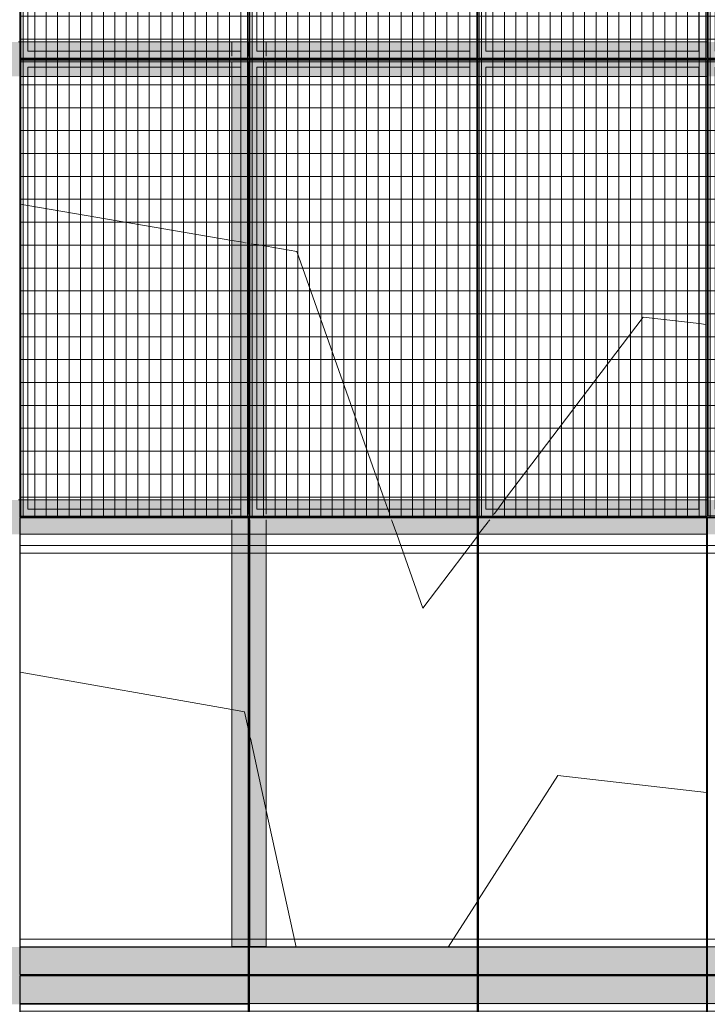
# Model space of a CAD drawing. Header units: metres. Extents: x -373759 to -373409, y 810976 to 811228.
# Tile 89 of 153: x -373578.38 to -373575.38, y 811115.76 to 811120.06. Entities that reach past the tile are written whole.
import ezdxf

# ---------------------------------------------------------------- set-up
doc = ezdxf.new("R2010")
doc.units = ezdxf.units.M
doc.header["$XCLIPFRAME"] = 2
for name, color, linetype, lineweight in [('A-GENM', 7, 'Continuous', 5), ('I-WALL', 7, 'Continuous', 5), ('S-BEAM', 7, 'Continuous', 5)]:
    doc.layers.add(name, color=color, linetype=linetype, lineweight=lineweight)
for name, color, linetype, lineweight, true_color in [('BASE ALAMEDA JULIO MULLER 1_explodidoR01_dwg', 7, 'Continuous', 5, 0x767676), ('Curva_Intermediária', 7, 'Continuous', 9, 0x656565), ('Curva_Mestra', 7, 'Continuous', 40, 0xa55200)]:
    doc.layers.add(name, color=color, linetype=linetype, lineweight=lineweight, true_color=true_color)
picture_1 = doc.add_image_def('image1.jpg', size_in_pixel=(999, 584))

# ---------------------------------------------------------------- blocks, each defined once
blk = doc.blocks.new('BASE ALAMEDA JULIO MULLER 1_explodidoR01_dwg-478056-PISTA INFERIOR PARTE 1')
at = {"layer": 'Curva_Intermediária', "color": 9, "lineweight": 5, "true_color": 0xc0c0c0}
for p, q in [((46841.7, 878238.8), (45997.5, 878647.4)), ((46892.2, 878214.3), (46841.7, 878238.8)), ((46888.4, 878147.2), (46892.5, 878214.2)), ((46885.6, 878100.2), (46885.9, 878106.3)), ((46886.2, 878110.9), (46886.6, 878117.1)), ((46886.6, 878117.1), (46887.8, 878136.5)), ((46888, 878140.4), (46888.3, 878145.3)), ((46865.7, 877773.6), (46885.4, 878097.3)), ((46828.6, 877164.6), (46865.7, 877773.6)), ((47643.9, 877140.5), (47467.1, 876983.6)), ((47650.9, 877146.7), (47643.9, 877140.5))]:
    blk.add_line(p, q, dxfattribs=at)
at = {"layer": 'Curva_Intermediária', "color": 9, "lineweight": 5, "true_color": 0xc0c0c0, "flags": 128}
blk.add_lwpolyline([(48735.6, 877324.9), (48132.5, 877574.2), (47650.9, 877146.7)], dxfattribs=at)
at = {"layer": 'Curva_Mestra', "color": 9, "lineweight": 5, "true_color": 0xc0c0c0}
for p, q in [((46554.2, 880614), (46584.8, 880599.4)), ((46584.8, 880599.4), (47400.7, 880210.2)), ((47400.7, 880210.2), (47436.3, 880193.1)), ((47436.3, 880193.1), (47451.2, 880186)), ((47455.3, 880184.1), (47458.2, 880182.7)), ((47479.6, 880172.5), (47482.5, 880171.1)), ((47487.4, 880168.8), (47500.4, 880162.6)), ((47500.4, 880162.6), (47538, 880144.6)), ((49263.2, 879304.5), (49291.1, 879293)), ((47733, 878937.6), (47735.7, 878895.2)), ((47735.7, 878895.2), (47736.7, 878879.1)), ((47737, 878874.5), (47737.2, 878871.2)), ((47738.7, 878846.3), (47739, 878843)), ((47739, 878842), (47739.2, 878838.4)), ((47739.3, 878837.3), (47743, 878778.8)), ((48196.8, 878764.5), (48236.9, 878794.7)), ((48178.1, 878750.4), (48196.8, 878764.5)), ((48086.7, 878681.4), (48142, 878723.1)), ((48143, 878723.8), (48146.5, 878726.4)), ((48147.4, 878727.1), (48150.6, 878729.5)), ((48162.1, 878738.3), (48165.5, 878740.8)), ((48174, 878747.2), (48177.2, 878749.6)), ((48079.2, 878675.7), (48085.8, 878680.7))]:
    blk.add_line(p, q, dxfattribs=at)
at = {"layer": 'Curva_Mestra', "color": 9, "lineweight": 5, "true_color": 0xc0c0c0, "flags": 128}
for points in [[(47538, 880144.6), (47660.5, 880086.2), (47733, 878937.6)], [(48236.9, 878794.7), (49036.5, 879398.2), (49263.2, 879304.5)], [(47743, 878778.8), (47764.5, 878438.2), (48079.2, 878675.7)]]:
    blk.add_lwpolyline(points, dxfattribs=at)
blk = doc.blocks.new('_EST_ PLACA PISO ESTRUTURAL MEIO - _EST_ PLACA PISO ESTRUTURAL MEIO-V167-PISTA INFERIOR PARTE 1')
at = {"layer": 'A-GENM', "color": 253, "true_color": 0xaaaaaa}
for p, q in [((-1000, 500), (-1000, -500)), ((-997.5, 500), (997.5, 500)), ((-875.8, 500), (-997.5, 500)), ((997.5, 497.5), (-997.5, 497.5)), ((-997.5, 497.5), (997.5, 497.5)), ((-997.5, 497.5), (-997.5, -497.5)), ((-997.5, 497.5), (-997.5, -497.5)), ((-997.5, -497.5), (-997.5, 497.5)), ((-997.5, 497.5), (-997.5, -497.5)), ((-875.8, 497.5), (-875.8, -497.5)), ((-842.5, 500), (-872.6, 500)), ((842.5, 500), (-842.5, 500)), ((-842.5, -497.5), (-842.5, 497.5)), ((875.8, 500), (842.5, 500)), ((842.5, 497.5), (842.5, -497.5)), ((997.5, 500), (875.8, 500)), ((875.8, 497.5), (875.8, -497.5)), ((997.5, -497.5), (997.5, 497.5)), ((997.5, 497.5), (997.5, -497.5)), ((997.5, 497.5), (997.5, -497.5)), ((997.5, 497.5), (997.5, -497.5)), ((1000, 500), (1000, -500)), ((997.5, -497.5), (-997.5, -497.5)), ((-997.5, -497.5), (997.5, -497.5)), ((-997.5, -500), (-875.8, -500)), ((997.5, -500), (-997.5, -500)), ((-872.6, -500), (-842.5, -500)), ((-842.5, -500), (842.5, -500)), ((842.5, -500), (875.8, -500)), ((875.8, -500), (997.5, -500))]:
    blk.add_line(p, q, dxfattribs=at)
blk = doc.blocks.new('_EST_ PLACA PISO ESTRUTURAL MEIO - _EST_ PLACA PISO ESTRUTURAL MEIO-V168-PISTA INFERIOR PARTE 1')
at = {"layer": 'A-GENM', "color": 253, "true_color": 0xaaaaaa}
for p, q in [((-1000, 500), (-1000, -500)), ((-997.5, 500), (997.5, 500)), ((-875.8, 500), (-997.5, 500)), ((997.5, 497.5), (-997.5, 497.5)), ((-997.5, 497.5), (997.5, 497.5)), ((-997.5, 497.5), (-997.5, -497.5)), ((-997.5, 497.5), (-997.5, -497.5)), ((-997.5, -497.5), (-997.5, 497.5)), ((-997.5, 497.5), (-997.5, -497.5)), ((-875.8, 497.5), (-875.8, -497.5)), ((-842.5, 500), (-872.6, 500)), ((842.5, 500), (-842.5, 500)), ((-842.5, -497.5), (-842.5, 497.5)), ((875.8, 500), (842.5, 500)), ((842.5, 497.5), (842.5, -497.5)), ((997.5, 500), (875.8, 500)), ((875.8, 497.5), (875.8, -497.5)), ((997.5, -497.5), (997.5, 497.5)), ((997.5, 497.5), (997.5, -497.5)), ((997.5, 497.5), (997.5, -497.5)), ((997.5, 497.5), (997.5, -497.5)), ((1000, 500), (1000, -500)), ((997.5, -497.5), (-997.5, -497.5)), ((-997.5, -497.5), (997.5, -497.5)), ((-997.5, -500), (-875.8, -500)), ((997.5, -500), (-997.5, -500)), ((-872.6, -500), (-842.5, -500)), ((-842.5, -500), (842.5, -500)), ((842.5, -500), (875.8, -500)), ((875.8, -500), (997.5, -500))]:
    blk.add_line(p, q, dxfattribs=at)
blk = doc.blocks.new('_EST_ PLACA PISO ESTRUTURAL MEIO - _EST_ PLACA PISO ESTRUTURAL MEIO-V169-PISTA INFERIOR PARTE 1')
at = {"layer": 'A-GENM', "color": 253, "true_color": 0xaaaaaa}
for p, q in [((-1000, 500), (-1000, -500)), ((-997.5, 500), (997.5, 500)), ((-875.8, 500), (-997.5, 500)), ((997.5, 497.5), (-997.5, 497.5)), ((-997.5, 497.5), (997.5, 497.5)), ((-997.5, 497.5), (-997.5, -497.5)), ((-997.5, 497.5), (-997.5, -497.5)), ((-997.5, -497.5), (-997.5, 497.5)), ((-997.5, 497.5), (-997.5, -497.5)), ((-875.8, 497.5), (-875.8, -497.5)), ((-842.5, 500), (-872.6, 500)), ((842.5, 500), (-842.5, 500)), ((-842.5, -497.5), (-842.5, 497.5)), ((875.8, 500), (842.5, 500)), ((842.5, 497.5), (842.5, -497.5)), ((997.5, 500), (875.8, 500)), ((875.8, 497.5), (875.8, -497.5)), ((997.5, -497.5), (997.5, 497.5)), ((997.5, 497.5), (997.5, -497.5)), ((997.5, 497.5), (997.5, -497.5)), ((997.5, 497.5), (997.5, -497.5)), ((1000, 500), (1000, -500)), ((997.5, -497.5), (-997.5, -497.5)), ((-997.5, -497.5), (997.5, -497.5)), ((-997.5, -500), (-875.8, -500)), ((997.5, -500), (-997.5, -500)), ((-872.6, -500), (-842.5, -500)), ((-842.5, -500), (842.5, -500)), ((842.5, -500), (875.8, -500)), ((875.8, -500), (997.5, -500))]:
    blk.add_line(p, q, dxfattribs=at)
blk = doc.blocks.new('_EST_ PLACA PISO ESTRUTURAL MEIO - _EST_ PLACA PISO ESTRUTURAL MEIO-V170-PISTA INFERIOR PARTE 1')
at = {"layer": 'A-GENM', "color": 253, "true_color": 0xaaaaaa}
for p, q in [((-1000, 500), (-1000, -500)), ((-997.5, 500), (997.5, 500)), ((-875.8, 500), (-997.5, 500)), ((997.5, 497.5), (-997.5, 497.5)), ((-997.5, 497.5), (997.5, 497.5)), ((-997.5, 497.5), (-997.5, -497.5)), ((-997.5, 497.5), (-997.5, -497.5)), ((-997.5, -497.5), (-997.5, 497.5)), ((-997.5, 497.5), (-997.5, -497.5)), ((-875.8, 497.5), (-875.8, -497.5)), ((-842.5, 500), (-872.6, 500)), ((842.5, 500), (-842.5, 500)), ((-842.5, -497.5), (-842.5, 497.5)), ((875.8, 500), (842.5, 500)), ((842.5, 497.5), (842.5, -497.5)), ((997.5, 500), (875.8, 500)), ((875.8, 497.5), (875.8, -497.5)), ((997.5, -497.5), (997.5, 497.5)), ((997.5, 497.5), (997.5, -497.5)), ((997.5, 497.5), (997.5, -497.5)), ((997.5, 497.5), (997.5, -497.5)), ((1000, 500), (1000, -500)), ((997.5, -497.5), (-997.5, -497.5)), ((-997.5, -497.5), (997.5, -497.5)), ((-997.5, -500), (-875.8, -500)), ((997.5, -500), (-997.5, -500)), ((-872.6, -500), (-842.5, -500)), ((-842.5, -500), (842.5, -500)), ((842.5, -500), (875.8, -500)), ((875.8, -500), (997.5, -500))]:
    blk.add_line(p, q, dxfattribs=at)
blk = doc.blocks.new('_EST_ PLACA PISO ESTRUTURAL MEIO - _EST_ PLACA PISO ESTRUTURAL MEIO-V15-PISTA INFERIOR PARTE 1')
at = {"layer": 'A-GENM', "color": 253, "true_color": 0xaaaaaa}
for p, q in [((-1000, 500), (-1000, -500)), ((-997.5, 500), (997.5, 500)), ((-875.8, 500), (-997.5, 500)), ((997.5, 497.5), (-997.5, 497.5)), ((-997.5, 497.5), (997.5, 497.5)), ((-997.5, 497.5), (-997.5, -497.5)), ((-997.5, 497.5), (-997.5, -497.5)), ((-997.5, -497.5), (-997.5, 497.5)), ((-997.5, 497.5), (-997.5, -497.5)), ((-842.5, 500), (-875.8, 500)), ((-875.8, 497.5), (-875.8, -497.5)), ((842.5, 500), (-842.5, 500)), ((-842.5, -497.5), (-842.5, 497.5)), ((875.8, 500), (842.5, 500)), ((842.5, 497.5), (842.5, -497.5)), ((997.5, 500), (875.8, 500)), ((875.8, 497.5), (875.8, -497.5)), ((997.5, -497.5), (997.5, 497.5)), ((997.5, 497.5), (997.5, -497.5)), ((997.5, 497.5), (997.5, -497.5)), ((997.5, 497.5), (997.5, -497.5)), ((1000, 500), (1000, -500)), ((997.5, -497.5), (-997.5, -497.5)), ((-997.5, -497.5), (997.5, -497.5)), ((-997.5, -500), (-875.8, -500)), ((997.5, -500), (-997.5, -500)), ((-875.8, -500), (-842.5, -500)), ((-842.5, -500), (842.5, -500)), ((842.5, -500), (875.8, -500)), ((875.8, -500), (997.5, -500))]:
    blk.add_line(p, q, dxfattribs=at)
blk = doc.blocks.new('M_W-Wide Flange - VIGA I 25X15-4432148-PISTA INFERIOR PARTE 1')
at = {"layer": 'S-BEAM'}
for p, q in [((-175, 2.7), (-1975, 2.7)), ((-119.8, 2.7), (-175, 2.7)), ((-115.4, 2.7), (-118.5, 2.7)), ((-111.3, 2.7), (-114.2, 2.7)), ((-84.7, 2.7), (-87.6, 2.7)), ((-25, 2.7), (-83.4, 2.7)), ((1825, 2.7), (-25, 2.7)), ((1880.2, 2.7), (1825, 2.7)), ((1884.6, 2.7), (1881.5, 2.7)), ((1888.7, 2.7), (1885.8, 2.7)), ((1915.3, 2.7), (1912.4, 2.7)), ((1975, 2.7), (1916.6, 2.7)), ((-175, -2.8), (-1975, -2.8)), ((-119.8, -2.8), (-175, -2.8)), ((-115.4, -2.8), (-118.5, -2.8)), ((-111.3, -2.8), (-114.2, -2.8)), ((-96.2, -2.8), (-100, -2.8)), ((-84.7, -2.8), (-87.6, -2.8)), ((-25, -2.8), (-83.4, -2.8)), ((1825, -2.8), (-25, -2.8)), ((1880.2, -2.8), (1825, -2.8)), ((1884.6, -2.8), (1881.5, -2.8)), ((1888.7, -2.8), (1885.8, -2.8)), ((1903.8, -2.8), (1896.7, -2.8)), ((1915.3, -2.8), (1912.4, -2.8)), ((1975, -2.8), (1916.6, -2.8))]:
    blk.add_line(p, q, dxfattribs=at)
blk = doc.blocks.new('M_W-Wide Flange - VIGA I 15X17-4432523-PISTA INFERIOR PARTE 1')
at = {"layer": 'S-BEAM', "true_color": 0xff8080, "transparency": 33554432}
h = blk.add_hatch(color=11, dxfattribs=at)
h.paths.add_polyline_path([(-8001.8, 75), (-9000.7, 75), (-9000.7, 19.8), (-8001.8, 19.8)], flags=0)
h.paths.add_polyline_path([(8999.5, 19.8), (8999.5, 75), (-8001.8, 75), (-8001.8, 19.8), (-4741.5, 19.8), (8995.7, 19.8)], flags=0)
h = blk.add_hatch(color=11, dxfattribs=at)
h.paths.add_polyline_path([(8999.5, -75), (8999.5, 75), (-9000.7, 75), (-8999.3, -75), (8998.2, -75)], flags=0)
h.paths.add_polyline_path([(7998.2, 0), (7998.2, 0), (7998.2, 5)], flags=0)
h.paths.add_polyline_path([(3998.2, 0), (3998.2, 5), (3998.2, 5)], flags=0)
h.paths.add_polyline_path([(5998.2, 0), (5998.2, 5), (5998.2, 5)], flags=0)
h.paths.add_polyline_path([(971.6, 0), (971.6, 0), (993.2, 0)], flags=0)
h.paths.add_polyline_path([(-298, 0), (-298, 0), (-6.8, 0)], flags=0)
h.paths.add_polyline_path([(-1567.6, 0), (-1567.6, 0), (-1006.8, 0)], flags=0)
h.paths.add_polyline_path([(-1001.8, 0), (-1001.8, 0), (-1001.8, 5)], flags=0)
h.paths.add_polyline_path([(1998.2, 0), (1998.2, 5), (1998.2, 5)], flags=0)
h.paths.add_polyline_path([(-3472, 0), (-3472, 0), (-3006.8, 0)], flags=0)
h.paths.add_polyline_path([(-7280.7, 0), (-7280.7, 0), (-7006.8, 0)], flags=0)
h.paths.add_polyline_path([(-8550.3, 0), (-8550.3, 0), (-8006.8, 0)], flags=0)
h.paths.add_polyline_path([(998.2, 5), (998.2, 5), (998.2, 35)], flags=0)
h.paths.add_polyline_path([(-1.8, 5), (-1.8, 5), (-1.8, 35)], flags=0)
h.paths.add_polyline_path([(-1001.8, 5), (-1001.8, 5), (-1001.8, 35)], flags=0)
h.paths.add_polyline_path([(-3001.8, 5), (-3001.8, 5), (-3001.8, 35)], flags=0)
h.paths.add_polyline_path([(-4001.8, 5), (-4001.8, 5), (-4001.8, 35)], flags=0)
h.paths.add_polyline_path([(-5001.8, 5), (-5001.8, 5), (-5001.8, 35)], flags=0)
h.paths.add_polyline_path([(-6001.8, 5), (-6001.8, 5), (-6001.8, 35)], flags=0)
h.paths.add_polyline_path([(-7006.8, 5), (-7006.8, 5), (-7001.8, 5)], flags=0)
h.paths.add_polyline_path([(-7001.8, 5), (-7001.8, 5), (-7001.8, 35)], flags=0)
h.paths.add_polyline_path([(-8001.8, 5), (-8001.8, 5), (-8001.8, 35)], flags=0)
h = blk.add_hatch(color=11, dxfattribs=at)
h.paths.add_polyline_path([(8999.5, 2.7), (8999.5, 19.8), (-9000.7, 19.7), (-8999, 2.7), (8998, 2.7)], flags=0)
h.paths.add_polyline_path([(5998.2, 3.6), (5998.2, 5), (5998.2, 5)], flags=0)
h.paths.add_polyline_path([(3998.2, 3.8), (3998.2, 5), (3998.2, 5)], flags=0)
h.paths.add_polyline_path([(1998.2, 4), (1998.2, 5), (1998.2, 5)], flags=0)
h.paths.add_polyline_path([(-7006.8, 5), (-7006.8, 5), (-7001.8, 5)], flags=0)
for points in [[(8999.5, -19.7), (8998.2, -2.8), (-9000.7, -5.1), (-8999.3, -19.7), (8998.2, -19.7)], [(8999.5, -75), (8998.2, -19.7), (-9000.7, -19.8), (-8999.3, -75), (8998.2, -75)]]:
    blk.add_hatch(color=11, dxfattribs=at).paths.add_polyline_path(points, flags=0)
at = {"layer": 'S-BEAM', "color": 1, "true_color": 0xff0000}
for p, q in [((3003, 75), (2993.4, 75)), ((2993.4, 75), (3003, 75)), ((2993.4, 75), (3003, 75)), ((2993.4, 75), (3003, 75)), ((3032.6, 75), (3003.2, 75)), ((3003.2, 75), (3032.6, 75)), ((3003.2, 75), (3032.6, 75)), ((3003.2, 75), (3032.6, 75)), ((3963.2, 75), (3033.2, 75)), ((3033.2, 75), (3963.2, 75)), ((3033.2, 75), (3963.2, 75)), ((3033.2, 75), (3963.2, 75)), ((3993.2, 75), (3963.8, 75)), ((3963.8, 75), (3993.2, 75)), ((3963.8, 75), (3993.2, 75)), ((3963.8, 75), (3993.2, 75)), ((4003, 75), (3993.4, 75)), ((3993.4, 75), (4003, 75)), ((3993.4, 75), (4003, 75)), ((3993.4, 75), (4003, 75)), ((4032.6, 75), (4003.2, 75)), ((4003.2, 75), (4032.6, 75)), ((4003.2, 75), (4032.6, 75)), ((4003.2, 75), (4032.6, 75)), ((4963.2, 75), (4033.2, 75)), ((4033.2, 75), (4963.2, 75)), ((4033.2, 75), (4963.2, 75)), ((4033.2, 75), (4963.2, 75)), ((4993.2, 75), (4963.8, 75)), ((4963.8, 75), (4993.2, 75)), ((4963.8, 75), (4993.2, 75)), ((4963.8, 75), (4993.2, 75)), ((5003, 75), (4993.4, 75)), ((4993.4, 75), (5003, 75)), ((4993.4, 75), (5003, 75)), ((4993.4, 75), (5003, 75)), ((5032.6, 75), (5003.2, 75)), ((5003.2, 75), (5032.6, 75)), ((5003.2, 75), (5032.6, 75)), ((5003.2, 75), (5032.6, 75)), ((5963.2, 75), (5033.2, 75)), ((5033.2, 75), (5963.2, 75)), ((5033.2, 75), (5963.2, 75)), ((5033.2, 75), (5963.2, 75)), ((5993.2, 75), (5963.8, 75)), ((5963.8, 75), (5993.2, 75)), ((5963.8, 75), (5993.2, 75)), ((5963.8, 75), (5993.2, 75)), ((6003, 75), (5993.4, 75)), ((5993.4, 75), (6003, 75)), ((5993.4, 75), (6003, 75)), ((5993.4, 75), (6003, 75)), ((3000.7, -75), (3995.7, -75)), ((3000.7, -75), (3995.7, -75)), ((3000.7, -75), (3995.7, -75)), ((3000.7, -75), (3995.7, -75)), ((4000.7, -75), (4995.7, -75)), ((4000.7, -75), (4995.7, -75)), ((4000.7, -75), (4995.7, -75)), ((4000.7, -75), (4995.7, -75)), ((5000.7, -75), (5995.7, -75)), ((5000.7, -75), (5995.7, -75)), ((5000.7, -75), (5995.7, -75)), ((5000.7, -75), (5995.7, -75))]:
    blk.add_line(p, q, dxfattribs=at)
at = {"layer": 'S-BEAM'}
for p, q in [((3995.5, 2.7), (3001, 2.7)), ((4995.4, 2.7), (4001, 2.7)), ((5995.4, 2.7), (5001, 2.7)), ((3995.7, -2.8), (3000.7, -2.8)), ((4995.7, -2.8), (4000.7, -2.8)), ((5995.7, -2.8), (5000.7, -2.8))]:
    blk.add_line(p, q, dxfattribs=at)
blk = doc.blocks.new('M_W-Wide Flange - VIGA I 15X17-4432522-PISTA INFERIOR PARTE 1')
at = {"layer": 'S-BEAM', "true_color": 0xff8080, "transparency": 33554432}
h = blk.add_hatch(color=11, dxfattribs=at)
h.paths.add_polyline_path([(-8001.8, 75), (-9000.7, 75), (-9000.7, 19.8), (-8001.8, 19.8)], flags=0)
h.paths.add_polyline_path([(9000.7, 19.8), (9000.7, 75), (-8001.8, 75), (-8001.8, 19.8), (-4741.6, 19.8), (8995.8, 19.8)], flags=0)
h = blk.add_hatch(color=11, dxfattribs=at)
h.paths.add_polyline_path([(-8001.8, 75), (-9000.7, 75), (-9000.7, -75), (-8001.8, -75), (-8001.8, 5)], flags=0)
h.paths.add_polyline_path([(-7001.8, 75), (-8001.8, 75), (-8001.6, -75), (-7001.8, -75), (-7001.8, 5)], flags=0)
h.paths.add_polyline_path([(-5001.8, 75), (-7001.8, 75), (-7001.6, -75), (-5001.8, -75), (-5001.8, 5)], flags=0)
h.paths.add_polyline_path([(-4001.8, 75), (-5001.8, 75), (-5001.6, -75), (-4001.8, -75), (-4001.8, 5)], flags=0)
h.paths.add_polyline_path([(-3001.8, 75), (-4001.8, 75), (-4001.6, -75), (-3001.8, -75), (-3001.8, 5)], flags=0)
h.paths.add_polyline_path([(-1001.8, 75), (-3001.8, 75), (-3001.6, -75), (-1001.8, -75), (-1001.8, 5)], flags=0)
h.paths.add_polyline_path([(-1.8, 75), (-1001.8, 75), (-1001.6, -75), (-1.8, -75), (-1.8, 5)], flags=0)
h.paths.add_polyline_path([(998.2, 75), (-1.8, 75), (-1.6, -75), (998.2, -75), (998.2, 5)], flags=0)
h.paths.add_polyline_path([(9000.7, -75), (9000.7, 75), (998.2, 75), (998.4, -75), (9000.5, -75)], flags=0)
h.paths.add_polyline_path([(7998.2, 0), (7998.2, 0), (7998.2, 5)], flags=0)
h.paths.add_polyline_path([(6993.2, -5), (6993.2, -5), (6998.2, -5)], flags=0)
h.paths.add_polyline_path([(4993.2, -5), (4993.2, -5), (4998.2, -5)], flags=0)
h.paths.add_polyline_path([(2993.2, -5), (2993.2, -5), (2998.2, -5)], flags=0)
h.paths.add_polyline_path([(2963.2, -5), (2963.2, -5), (2993.2, -5)], flags=0)
h.paths.add_polyline_path([(993.2, -5), (993.2, -5), (998.2, -5)], flags=0)
h.paths.add_polyline_path([(-6.8, 0), (-6.8, 0), (-1.8, 0)], flags=0)
h.paths.add_polyline_path([(-6.8, -5), (-6.8, 0), (-6.8, 0)], flags=0)
h.paths.add_polyline_path([(-1006.8, 0), (-1006.8, 0), (-1001.8, 0)], flags=0)
h.paths.add_polyline_path([(-1006.8, -5), (-1006.8, 0), (-1006.8, 0)], flags=0)
h.paths.add_polyline_path([(-3006.8, 0), (-3006.8, 0), (-3001.8, 0)], flags=0)
h.paths.add_polyline_path([(-3006.8, -5), (-3006.8, 0), (-3006.8, 0)], flags=0)
h.paths.add_polyline_path([(-4006.8, 0), (-4006.8, 0), (-4001.8, 0)], flags=0)
h.paths.add_polyline_path([(-4006.8, -5), (-4006.8, 0), (-4006.8, 0)], flags=0)
h.paths.add_polyline_path([(-4006.8, -5), (-4006.8, -5), (-4001.8, -5)], flags=0)
h.paths.add_polyline_path([(-5006.8, 0), (-5006.8, 0), (-5001.8, 0)], flags=0)
h.paths.add_polyline_path([(-5006.8, -5), (-5006.8, 0), (-5006.8, 0)], flags=0)
h.paths.add_polyline_path([(-8006.8, 0), (-8006.8, 0), (-8001.8, 0)], flags=0)
h.paths.add_polyline_path([(-8006.8, -5), (-8006.8, 0), (-8006.8, 0)], flags=0)
h.paths.add_polyline_path([(-8006.8, -5), (-8006.8, -5), (-8001.8, -5)], flags=0)
h.paths.add_polyline_path([(8000.7, 0), (8000.7, 0), (8005.7, 0)], flags=0)
h.paths.add_polyline_path([(-2001.8, 0), (-2001.8, 0), (-2001.8, 5)], flags=0)
h = blk.add_hatch(color=11, dxfattribs=at)
h.paths.add_polyline_path([(9000.7, 2.7), (9000.7, 19.8), (-9000.7, 19.7), (-8999, 2.7), (8998, 2.7)], flags=0)
h.paths.add_polyline_path([(3.2, 5), (3.2, 5), (33.2, 5)], flags=0)
h.paths.add_polyline_path([(5998.2, 5), (5998.2, 5), (5998.2, 5)], flags=0)
h.paths.add_polyline_path([(-996.8, 5), (-996.8, 5), (-966.8, 5)], flags=0)
h.paths.add_polyline_path([(-1036.8, 5), (-1036.8, 5), (-1007.6, 5)], flags=0)
h.paths.add_polyline_path([(-1567.6, 5), (-1567.6, 5), (-1036.8, 5)], flags=0)
h.paths.add_polyline_path([(-3006.8, 5), (-3006.8, 5), (-3036.8, 5)], flags=0)
h.paths.add_polyline_path([(-3006.8, 5), (-3006.8, 5), (-3012.2, 5)], flags=0)
h.paths.add_polyline_path([(-5006.8, 5), (-5006.8, 5), (-5036.8, 5)], flags=0)
h = blk.add_hatch(color=11, dxfattribs=at)
h.paths.add_polyline_path([(9000.7, -19.7), (8998, -2.8), (-9000.7, -5.1), (-9000.7, -19.7), (9000.7, -19.7)], flags=0)
h.paths.add_polyline_path([(-3472, -5), (-3472, -5), (-3036.8, -5)], flags=0)
h.paths.add_polyline_path([(-3966.8, -5), (-3966.8, -5), (-3996.6, -5)], flags=0)
h.paths.add_polyline_path([(-3036.8, -5), (-3036.8, -5), (-3006.8, -5)], flags=0)
h.paths.add_polyline_path([(8035.7, -3.3), (8035.7, -3.3), (8589.1, -3.3)], flags=0)
blk.add_hatch(color=11, dxfattribs=at).paths.add_polyline_path([(9000.7, -75), (9000.7, -19.7), (-9000.7, -19.8), (-9000.7, -75), (9000.5, -75)], flags=0)
at = {"layer": 'S-BEAM', "color": 1, "true_color": 0xff0000}
for p, q in [((3002.9, 75), (2993.6, 75)), ((2993.6, 75), (3002.9, 75)), ((2993.6, 75), (3002.9, 75)), ((2993.6, 75), (3002.9, 75)), ((3032, 75), (3003.2, 75)), ((3003.2, 75), (3032, 75)), ((3003.2, 75), (3032, 75)), ((3003.2, 75), (3032, 75)), ((3963.2, 75), (3033.2, 75)), ((3033.2, 75), (3963.2, 75)), ((3033.2, 75), (3963.2, 75)), ((3033.2, 75), (3963.2, 75)), ((3993.2, 75), (3964.5, 75)), ((3964.5, 75), (3993.2, 75)), ((3964.5, 75), (3993.2, 75)), ((3964.5, 75), (3993.2, 75)), ((4002.9, 75), (3993.6, 75)), ((3993.6, 75), (4002.9, 75)), ((3993.6, 75), (4002.9, 75)), ((3993.6, 75), (4002.9, 75)), ((4032, 75), (4003.2, 75)), ((4003.2, 75), (4032, 75)), ((4003.2, 75), (4032, 75)), ((4003.2, 75), (4032, 75)), ((4963.2, 75), (4033.2, 75)), ((4033.2, 75), (4963.2, 75)), ((4033.2, 75), (4963.2, 75)), ((4033.2, 75), (4963.2, 75)), ((4993.2, 75), (4964.5, 75)), ((4964.5, 75), (4993.2, 75)), ((4964.5, 75), (4993.2, 75)), ((4964.5, 75), (4993.2, 75)), ((5002.9, 75), (4993.6, 75)), ((4993.6, 75), (5002.9, 75)), ((4993.6, 75), (5002.9, 75)), ((4993.6, 75), (5002.9, 75)), ((5032, 75), (5003.2, 75)), ((5003.2, 75), (5032, 75)), ((5003.2, 75), (5032, 75)), ((5003.2, 75), (5032, 75)), ((5963.2, 75), (5033.2, 75)), ((5033.2, 75), (5963.2, 75)), ((5033.2, 75), (5963.2, 75)), ((5033.2, 75), (5963.2, 75)), ((5993.2, 75), (5964.5, 75)), ((5964.5, 75), (5993.2, 75)), ((5964.5, 75), (5993.2, 75)), ((5964.5, 75), (5993.2, 75)), ((6002.9, 75), (5993.6, 75)), ((5993.6, 75), (6002.9, 75)), ((5993.6, 75), (6002.9, 75)), ((5993.6, 75), (6002.9, 75)), ((2998.4, -75), (3003.2, -75)), ((2998.4, -75), (3003.2, -75)), ((2998.4, -75), (3003.2, -75)), ((2998.4, -75), (3003.2, -75)), ((3004.3, -75), (3033.2, -75)), ((3004.3, -75), (3033.2, -75)), ((3004.3, -75), (3033.2, -75)), ((3004.3, -75), (3033.2, -75)), ((3033.2, -75), (3963.2, -75)), ((3033.2, -75), (3963.2, -75)), ((3033.2, -75), (3963.2, -75)), ((3033.2, -75), (3963.2, -75)), ((3963.2, -75), (3992.1, -75)), ((3963.2, -75), (3992.1, -75)), ((3963.2, -75), (3992.1, -75)), ((3963.2, -75), (3992.1, -75)), ((3993.2, -75), (3998, -75)), ((3993.2, -75), (3998, -75)), ((3993.2, -75), (3998, -75)), ((3993.2, -75), (3998, -75)), ((3998.4, -75), (4003.2, -75)), ((3998.4, -75), (4003.2, -75)), ((3998.4, -75), (4003.2, -75)), ((3998.4, -75), (4003.2, -75)), ((4004.3, -75), (4033.2, -75)), ((4004.3, -75), (4033.2, -75)), ((4004.3, -75), (4033.2, -75)), ((4004.3, -75), (4033.2, -75)), ((4033.2, -75), (4963.2, -75)), ((4033.2, -75), (4963.2, -75)), ((4033.2, -75), (4963.2, -75)), ((4033.2, -75), (4963.2, -75)), ((4963.2, -75), (4992.1, -75)), ((4963.2, -75), (4992.1, -75)), ((4963.2, -75), (4992.1, -75)), ((4963.2, -75), (4992.1, -75)), ((4993.2, -75), (4998, -75)), ((4993.2, -75), (4998, -75)), ((4993.2, -75), (4998, -75)), ((4993.2, -75), (4998, -75)), ((4998.4, -75), (5003.2, -75)), ((4998.4, -75), (5003.2, -75)), ((4998.4, -75), (5003.2, -75)), ((4998.4, -75), (5003.2, -75)), ((5004.3, -75), (5033.2, -75)), ((5004.3, -75), (5033.2, -75)), ((5004.3, -75), (5033.2, -75)), ((5004.3, -75), (5033.2, -75)), ((5033.2, -75), (5963.2, -75)), ((5033.2, -75), (5963.2, -75)), ((5033.2, -75), (5963.2, -75)), ((5033.2, -75), (5963.2, -75)), ((5963.2, -75), (5992.1, -75)), ((5963.2, -75), (5992.1, -75)), ((5963.2, -75), (5992.1, -75)), ((5963.2, -75), (5992.1, -75)), ((5993.2, -75), (5998, -75)), ((5993.2, -75), (5998, -75)), ((5993.2, -75), (5998, -75)), ((5993.2, -75), (5998, -75)), ((5998.4, -75), (6003.2, -75)), ((5998.4, -75), (6003.2, -75)), ((5998.4, -75), (6003.2, -75)), ((5998.4, -75), (6003.2, -75))]:
    blk.add_line(p, q, dxfattribs=at)
at = {"layer": 'S-BEAM'}
for p, q in [((3995.5, 2.7), (3001, 2.7)), ((4995.5, 2.7), (4001, 2.7)), ((5995.4, 2.7), (5001, 2.7)), ((3995.5, -2.8), (3001, -2.8)), ((4995.5, -2.8), (4001, -2.8)), ((5995.5, -2.8), (5001, -2.8))]:
    blk.add_line(p, q, dxfattribs=at)
blk = doc.blocks.new('_EME_ GRADEX PISO 3X1  - _EME_ GRADEX PISO 3X1 -3587918-PISTA INFERIOR PARTE 1')
at = {"layer": 'A-GENM', "true_color": 0xaaaaaa}
h = blk.add_hatch(dxfattribs=at)
h.set_pattern_fill('FP_1', color=253, style=0, pattern_type=2)
h.set_pattern_definition([(270, (3125.54, 1874.46), (100, 6e-15), []), (0, (3125.54, 1874.46), (0, 50), [])])
h.paths.add_polyline_path([(0, -1000), (3000, -1000), (3000, 0), (0, 0), (0, -502.1)], flags=0)
at = {"layer": 'A-GENM', "color": 253, "true_color": 0xaaaaaa}
for p, q in [((0, -1000), (0, 0)), ((0, 0), (2000, 0)), ((2000, 0), (0, 0)), ((0, 0), (0, -1000)), ((0, -1000), (0, 0)), ((0, 0), (3000, 0)), ((3000, 0), (0, 0)), ((0, 0), (0, -1000)), ((2000, 0), (2000, -1000)), ((2000, -1000), (2000, 0)), ((3000, 0), (3000, -1000)), ((3000, -1000), (3000, 0)), ((5, -5), (1995, -5)), ((5, -995), (5, -5)), ((5, -5), (1995, -5)), ((5, -995), (5, -5)), ((1965, -35), (35, -35)), ((35, -35), (35, -965)), ((35, -965), (35, -35)), ((35, -35), (1965, -35)), ((1965, -965), (1965, -35)), ((1965, -35), (1965, -965)), ((1995, -5), (1995, -995)), ((1995, -5), (1995, -995)), ((2000, -1000), (2000, 0)), ((2000, 0), (3000, 0)), ((3000, 0), (2000, 0)), ((2000, 0), (2000, -1000)), ((2005, -5), (2995, -5)), ((2005, -995), (2005, -5)), ((2005, -5), (2995, -5)), ((2005, -995), (2005, -5)), ((2965, -35), (2035, -35)), ((2035, -35), (2035, -965)), ((2035, -965), (2035, -35)), ((2035, -35), (2965, -35)), ((2965, -965), (2965, -35)), ((2965, -35), (2965, -965)), ((2995, -5), (2995, -995)), ((2995, -5), (2995, -995)), ((3000, 0), (3000, -1000)), ((3000, -1000), (3000, 0)), ((35, -965), (1965, -965)), ((1965, -965), (35, -965)), ((2035, -965), (2965, -965)), ((2965, -965), (2035, -965)), ((2000, -1000), (0, -1000)), ((0, -1000), (2000, -1000)), ((3000, -1000), (0, -1000)), ((0, -1000), (3000, -1000)), ((1995, -995), (5, -995)), ((1995, -995), (5, -995)), ((3000, -1000), (2000, -1000)), ((2000, -1000), (3000, -1000)), ((2995, -995), (2005, -995)), ((2995, -995), (2005, -995))]:
    blk.add_line(p, q, dxfattribs=at)
blk = doc.blocks.new('_EME_ GRADEX PISO 3X1  - _EME_ GRADEX PISO 3X1 -V185-PISTA INFERIOR PARTE 1')
at = {"layer": 'A-GENM', "true_color": 0xaaaaaa}
h = blk.add_hatch(dxfattribs=at)
h.set_pattern_fill('FP_4', color=253, style=0, pattern_type=2)
h.set_pattern_definition([(90, (3125.54, -1874.46), (100, -6e-15), []), (0, (3125.54, -1874.46), (0, -50), [])])
h.paths.add_polyline_path([(0, 0), (3000, 0), (3000, 1000), (0, 1000), (0, 557.8)], flags=0)
at = {"layer": 'A-GENM', "color": 253, "true_color": 0xaaaaaa}
for p, q in [((0, 0), (0, 1000)), ((0, 1000), (2000, 1000)), ((2000, 1000), (0, 1000)), ((0, 1000), (0, 0)), ((0, 0), (0, 1000)), ((0, 1000), (3000, 1000)), ((3000, 1000), (0, 1000)), ((0, 1000), (0, 0)), ((5, 5), (5, 995)), ((5, 995), (1995, 995)), ((5, 995), (1995, 995)), ((5, 5), (5, 995)), ((1995, 995), (1995, 5)), ((1995, 995), (1995, 5)), ((2000, 1000), (2000, 0)), ((2000, 0), (2000, 1000)), ((2000, 0), (2000, 1000)), ((2000, 1000), (3000, 1000)), ((3000, 1000), (2000, 1000)), ((2000, 1000), (2000, 0)), ((2005, 5), (2005, 995)), ((2005, 995), (2995, 995)), ((2005, 995), (2995, 995)), ((2005, 5), (2005, 995)), ((2995, 995), (2995, 5)), ((2995, 995), (2995, 5)), ((3000, 1000), (3000, 0)), ((3000, 0), (3000, 1000)), ((3000, 1000), (3000, 0)), ((3000, 0), (3000, 1000)), ((1965, 965), (35, 965)), ((35, 965), (35, 35)), ((35, 35), (35, 965)), ((35, 965), (1965, 965)), ((1965, 35), (1965, 965)), ((1965, 965), (1965, 35)), ((2035, 965), (2035, 35)), ((2965, 965), (2035, 965)), ((2035, 965), (2965, 965)), ((2035, 35), (2035, 965)), ((2965, 35), (2965, 965)), ((2965, 965), (2965, 35)), ((2000, 0), (0, 0)), ((0, 0), (2000, 0)), ((3000, 0), (0, 0)), ((0, 0), (3000, 0)), ((1995, 5), (5, 5)), ((1995, 5), (5, 5)), ((35, 35), (1965, 35)), ((1965, 35), (35, 35)), ((3000, 0), (2000, 0)), ((2000, 0), (3000, 0)), ((2995, 5), (2005, 5)), ((2995, 5), (2005, 5)), ((2035, 35), (2965, 35)), ((2965, 35), (2035, 35))]:
    blk.add_line(p, q, dxfattribs=at)

msp = doc.modelspace()

# ---------------------------------------------------------------- hatches: boundary and pattern name
at = {"layer": 'I-WALL', "true_color": 0x808080}
h = msp.add_hatch(color=8, dxfattribs=at)
h.paths.add_polyline_path([(-373569.6328, 811115.7559), (-373569.6321, 811115.9921), (-373569.6204, 811116.0059), (-373593.3957, 811116.0061), (-373593.3957, 811115.7561), (-373570.2523, 811115.7559)], flags=0)
h.paths.add_polyline_path([(-373575.3307, 811115.8859), (-373575.3307, 811115.8859), (-373574.3849, 811115.8859)], flags=0)
h.paths.add_polyline_path([(-373577.3824, 811115.8859), (-373577.3799, 811115.8859), (-373577.3799, 811115.8859)], flags=0)
h.paths.add_polyline_path([(-373587.3824, 811115.8859), (-373587.3799, 811115.886), (-373587.3799, 811115.8859)], flags=0)
at = {"layer": 'S-BEAM', "true_color": 0xff8080, "transparency": 33554432}
h = msp.add_hatch(color=11, dxfattribs=at)
h.paths.add_polyline_path([(-373577.4011, 811116.0084), (-373577.4011, 811119.9584), (-373577.4563, 811119.9584), (-373577.4563, 811116.0084)], flags=0)
h.paths.add_polyline_path([(-373577.4174, 811117.9184), (-373577.4174, 811117.9184), (-373577.4174, 811117.9584)], flags=0)
h = msp.add_hatch(color=11, dxfattribs=at)
h.paths.add_polyline_path([(-373577.3063, 811116.0084), (-373577.3063, 811119.9584), (-373577.4563, 811119.9584), (-373577.4563, 811117.8834), (-373577.4563, 811117.8807), (-373577.4563, 811116.0084), (-373577.3799, 811116.0084)], flags=0)
h.paths.add_polyline_path([(-373577.4174, 811117.9184), (-373577.4174, 811117.9184), (-373577.4174, 811117.9584)], flags=0)
h.paths.add_polyline_path([(-373577.3474, 811118.9507), (-373577.3474, 811118.9507), (-373577.3474, 811119.7461)], flags=0)
h.paths.add_polyline_path([(-373577.3824, 811118.9507), (-373577.3824, 811118.9507), (-373577.3824, 811119.7461)], flags=0)
h.paths.add_polyline_path([(-373577.3824, 811119.8872), (-373577.3824, 811119.8884), (-373577.3824, 811119.8884)], flags=0)
h = msp.add_hatch(color=11, dxfattribs=at)
h.paths.add_polyline_path([(-373577.3841, 811116.0084), (-373577.3863, 811119.9584), (-373577.4011, 811119.9584), (-373577.4011, 811116.0084), (-373577.3846, 811116.0084)], flags=0)
h.paths.add_polyline_path([(-373577.3891, 811119.8784), (-373577.3891, 811119.8784), (-373577.3926, 811119.8784)], flags=0)
for points in [[(-373577.3616, 811116.0084), (-373577.3616, 811119.9584), (-373577.3786, 811119.9584), (-373577.3763, 811116.0084), (-373577.366, 811116.0084)], [(-373577.3616, 811116.0084), (-373577.3063, 811116.0084), (-373577.3063, 811119.9584), (-373577.3616, 811119.9584), (-373577.3616, 811116.0084)]]:
    msp.add_hatch(color=11, dxfattribs=at).paths.add_polyline_path(points, flags=0)

# ---------------------------------------------------------------- linework, layer by layer
at = {"layer": 'I-WALL'}
for p, q in [((-373578.3799, 811116.006), (-373577.3849, 811116.006)), ((-373577.3799, 811116.006), (-373576.3849, 811116.006)), ((-373576.3799, 811116.006), (-373575.3849, 811116.006)), ((-373577.3849, 811115.756), (-373578.3799, 811115.756))]:
    msp.add_line(p, q, dxfattribs=at)
at = {"layer": 'S-BEAM', "color": 1, "true_color": 0xff0000}
for p, q in [((-373577.4563, 811119.9584), (-373577.4174, 811119.9584)), ((-373577.4174, 811119.9584), (-373577.4563, 811119.9584)), ((-373577.4563, 811119.9584), (-373577.4174, 811119.9584)), ((-373577.4174, 811119.9584), (-373577.4563, 811119.9584)), ((-373577.4563, 811119.9584), (-373577.4563, 811119.9184)), ((-373577.4563, 811119.9184), (-373577.4563, 811119.9584)), ((-373577.4563, 811119.9184), (-373577.4563, 811119.9584)), ((-373577.4563, 811119.9184), (-373577.4563, 811119.9584)), ((-373577.4161, 811119.9584), (-373577.4011, 811119.9584)), ((-373577.4011, 811119.9584), (-373577.4161, 811119.9584)), ((-373577.4161, 811119.9584), (-373577.3874, 811119.9584)), ((-373577.389, 811119.9584), (-373577.4161, 811119.9584)), ((-373577.4011, 811119.9584), (-373577.3841, 811119.9584)), ((-373577.3841, 811119.9584), (-373577.4011, 811119.9584)), ((-373577.387, 811119.9584), (-373577.3777, 811119.9584)), ((-373577.378, 811119.9584), (-373577.3824, 811119.9584)), ((-373577.3616, 811119.9584), (-373577.3786, 811119.9584)), ((-373577.3786, 811119.9584), (-373577.3616, 811119.9584)), ((-373577.3774, 811119.9584), (-373577.3486, 811119.9584)), ((-373577.3486, 811119.9584), (-373577.3736, 811119.9584)), ((-373577.3486, 811119.9584), (-373577.3616, 811119.9584)), ((-373577.3616, 811119.9584), (-373577.3486, 811119.9584)), ((-373577.3474, 811119.9584), (-373577.3063, 811119.9584)), ((-373577.3063, 811119.9584), (-373577.3474, 811119.9584)), ((-373577.3474, 811119.9584), (-373577.3063, 811119.9584)), ((-373577.3063, 811119.9584), (-373577.3474, 811119.9584)), ((-373577.3063, 811119.9184), (-373577.3063, 811119.9584)), ((-373577.3063, 811119.9184), (-373577.3063, 811119.9584)), ((-373577.3063, 811119.9184), (-373577.3063, 811119.9584)), ((-373577.3063, 811119.9184), (-373577.3063, 811119.9584)), ((-373577.4563, 811119.9172), (-373577.4563, 811119.9)), ((-373577.4563, 811119.9), (-373577.4563, 811119.9172)), ((-373577.4563, 811119.9), (-373577.4563, 811119.9172)), ((-373577.4563, 811119.9), (-373577.4563, 811119.9172)), ((-373577.4563, 811119.8988), (-373577.4563, 811119.8958)), ((-373577.4563, 811119.8958), (-373577.4563, 811119.8988)), ((-373577.4563, 811119.8958), (-373577.4563, 811119.8988)), ((-373577.4563, 811119.8958), (-373577.4563, 811119.8988)), ((-373577.3063, 811119.9), (-373577.3063, 811119.9171)), ((-373577.3063, 811119.9), (-373577.3063, 811119.9171)), ((-373577.3063, 811119.9), (-373577.3063, 811119.9171)), ((-373577.3063, 811119.9), (-373577.3063, 811119.9171)), ((-373577.3063, 811119.8958), (-373577.3063, 811119.8988)), ((-373577.3063, 811119.8958), (-373577.3063, 811119.8988)), ((-373577.3063, 811119.8958), (-373577.3063, 811119.8988)), ((-373577.3063, 811119.8958), (-373577.3063, 811119.8988)), ((-373577.4563, 811119.8872), (-373577.4563, 811119.8801)), ((-373577.4563, 811119.8801), (-373577.4563, 811119.8872)), ((-373577.4563, 811119.8801), (-373577.4563, 811119.8872)), ((-373577.4563, 811119.8801), (-373577.4563, 811119.8872)), ((-373577.4563, 811119.8722), (-373577.4563, 811119.8692)), ((-373577.4563, 811119.8692), (-373577.4563, 811119.8722)), ((-373577.4563, 811119.8692), (-373577.4563, 811119.8722)), ((-373577.4563, 811119.8692), (-373577.4563, 811119.8722)), ((-373577.4563, 811119.8681), (-373577.4563, 811119.8649)), ((-373577.4563, 811119.8649), (-373577.4563, 811119.8681)), ((-373577.4563, 811119.8649), (-373577.4563, 811119.8681)), ((-373577.4563, 811119.8649), (-373577.4563, 811119.8681)), ((-373577.4563, 811119.8637), (-373577.4563, 811119.8496)), ((-373577.4563, 811119.8496), (-373577.4563, 811119.8637)), ((-373577.4563, 811119.8496), (-373577.4563, 811119.8637)), ((-373577.4563, 811119.8496), (-373577.4563, 811119.8637)), ((-373577.3063, 811119.8801), (-373577.3063, 811119.8872)), ((-373577.3063, 811119.8801), (-373577.3063, 811119.8872)), ((-373577.3063, 811119.8801), (-373577.3063, 811119.8872)), ((-373577.3063, 811119.8801), (-373577.3063, 811119.8872)), ((-373577.3063, 811119.8692), (-373577.3063, 811119.8722)), ((-373577.3063, 811119.8692), (-373577.3063, 811119.8722)), ((-373577.3063, 811119.8692), (-373577.3063, 811119.8722)), ((-373577.3063, 811119.8692), (-373577.3063, 811119.8722)), ((-373577.3063, 811119.8649), (-373577.3063, 811119.8681)), ((-373577.3063, 811119.8649), (-373577.3063, 811119.8681)), ((-373577.3063, 811119.8649), (-373577.3063, 811119.8681)), ((-373577.3063, 811119.8649), (-373577.3063, 811119.8681)), ((-373577.3063, 811119.8497), (-373577.3063, 811119.8637)), ((-373577.3063, 811119.8497), (-373577.3063, 811119.8637)), ((-373577.3063, 811119.8497), (-373577.3063, 811119.8637)), ((-373577.3063, 811119.8497), (-373577.3063, 811119.8637)), ((-373577.4563, 811119.8484), (-373577.4563, 811119.8084)), ((-373577.4563, 811119.8084), (-373577.4563, 811119.8484)), ((-373577.4563, 811119.8084), (-373577.4563, 811119.8484)), ((-373577.4563, 811119.8084), (-373577.4563, 811119.8484)), ((-373577.4563, 811119.8084), (-373577.4563, 811117.9584)), ((-373577.4563, 811117.9584), (-373577.4563, 811119.8084)), ((-373577.4563, 811117.9584), (-373577.4563, 811119.8084)), ((-373577.4563, 811117.9584), (-373577.4563, 811119.8084)), ((-373577.3063, 811119.8084), (-373577.3063, 811119.8484)), ((-373577.3063, 811119.8084), (-373577.3063, 811119.8484)), ((-373577.3063, 811119.8084), (-373577.3063, 811119.8484)), ((-373577.3063, 811119.8084), (-373577.3063, 811119.8484)), ((-373577.3063, 811117.9584), (-373577.3063, 811119.8084)), ((-373577.3063, 811117.9584), (-373577.3063, 811119.8084)), ((-373577.3063, 811117.9584), (-373577.3063, 811119.8084)), ((-373577.3063, 811117.9584), (-373577.3063, 811119.8084)), ((-373577.4563, 811117.9584), (-373577.4563, 811117.9184)), ((-373577.4563, 811117.9184), (-373577.4563, 811117.9584)), ((-373577.4563, 811117.9184), (-373577.4563, 811117.9584)), ((-373577.4563, 811117.9184), (-373577.4563, 811117.9584)), ((-373577.3063, 811117.9184), (-373577.3063, 811117.9584)), ((-373577.3063, 811117.9184), (-373577.3063, 811117.9584)), ((-373577.3063, 811117.9184), (-373577.3063, 811117.9584)), ((-373577.3063, 811117.9184), (-373577.3063, 811117.9584)), ((-373577.4563, 811117.9172), (-373577.4563, 811117.9)), ((-373577.4563, 811117.9), (-373577.4563, 811117.9172)), ((-373577.4563, 811117.9), (-373577.4563, 811117.9172)), ((-373577.4563, 811117.9), (-373577.4563, 811117.9172)), ((-373577.3063, 811117.9), (-373577.3063, 811117.9171)), ((-373577.3063, 811117.9), (-373577.3063, 811117.9171)), ((-373577.3063, 811117.9), (-373577.3063, 811117.9171)), ((-373577.3063, 811117.9), (-373577.3063, 811117.9171)), ((-373577.4563, 811117.8988), (-373577.4563, 811117.8958)), ((-373577.4563, 811117.8958), (-373577.4563, 811117.8988)), ((-373577.4563, 811117.8958), (-373577.4563, 811117.8988)), ((-373577.4563, 811117.8958), (-373577.4563, 811117.8988)), ((-373577.4563, 811117.8872), (-373577.4563, 811117.8834)), ((-373577.4563, 811117.8834), (-373577.4563, 811117.8872)), ((-373577.4563, 811117.8834), (-373577.4563, 811117.8872)), ((-373577.4563, 811117.8834), (-373577.4563, 811117.8872)), ((-373577.3063, 811117.8958), (-373577.3063, 811117.8988)), ((-373577.3063, 811117.8958), (-373577.3063, 811117.8988)), ((-373577.3063, 811117.8958), (-373577.3063, 811117.8988)), ((-373577.3063, 811117.8958), (-373577.3063, 811117.8988)), ((-373577.3063, 811117.8834), (-373577.3063, 811117.8872)), ((-373577.3063, 811117.8834), (-373577.3063, 811117.8872)), ((-373577.3063, 811117.8834), (-373577.3063, 811117.8872)), ((-373577.3063, 811117.8834), (-373577.3063, 811117.8872)), ((-373577.4563, 811117.8722), (-373577.4563, 811117.8692)), ((-373577.4563, 811117.8692), (-373577.4563, 811117.8722)), ((-373577.4563, 811117.8692), (-373577.4563, 811117.8722)), ((-373577.4563, 811117.8692), (-373577.4563, 811117.8722)), ((-373577.4563, 811117.8681), (-373577.4563, 811117.8649)), ((-373577.4563, 811117.8649), (-373577.4563, 811117.8681)), ((-373577.4563, 811117.8649), (-373577.4563, 811117.8681)), ((-373577.4563, 811117.8649), (-373577.4563, 811117.8681)), ((-373577.4563, 811117.8637), (-373577.4563, 811117.8084)), ((-373577.4563, 811117.8084), (-373577.4563, 811117.8637)), ((-373577.4563, 811117.8084), (-373577.4563, 811117.8637)), ((-373577.4563, 811117.8084), (-373577.4563, 811117.8637)), ((-373577.3063, 811117.8692), (-373577.3063, 811117.8722)), ((-373577.3063, 811117.8692), (-373577.3063, 811117.8722)), ((-373577.3063, 811117.8692), (-373577.3063, 811117.8722)), ((-373577.3063, 811117.8692), (-373577.3063, 811117.8722)), ((-373577.3063, 811117.8649), (-373577.3063, 811117.8681)), ((-373577.3063, 811117.8649), (-373577.3063, 811117.8681)), ((-373577.3063, 811117.8649), (-373577.3063, 811117.8681)), ((-373577.3063, 811117.8649), (-373577.3063, 811117.8681)), ((-373577.3063, 811117.8084), (-373577.3063, 811117.8637)), ((-373577.3063, 811117.8084), (-373577.3063, 811117.8637)), ((-373577.3063, 811117.8084), (-373577.3063, 811117.8637)), ((-373577.3063, 811117.8084), (-373577.3063, 811117.8637)), ((-373577.4563, 811117.8084), (-373577.4563, 811116.0084)), ((-373577.4563, 811116.0084), (-373577.4563, 811117.8084)), ((-373577.4563, 811116.0084), (-373577.4563, 811117.8084)), ((-373577.4563, 811116.0084), (-373577.4563, 811117.8084)), ((-373577.3063, 811116.0084), (-373577.3063, 811117.8084)), ((-373577.3063, 811116.0084), (-373577.3063, 811117.8084)), ((-373577.3063, 811116.0084), (-373577.3063, 811117.8084)), ((-373577.3063, 811116.0084), (-373577.3063, 811117.8084)), ((-373577.4563, 811116.0084), (-373577.389, 811116.0084)), ((-373577.3849, 811116.0084), (-373577.4563, 811116.0084)), ((-373577.4563, 811116.0084), (-373577.4011, 811116.0084)), ((-373577.4011, 811116.0084), (-373577.4563, 811116.0084)), ((-373577.4011, 811116.0084), (-373577.3846, 811116.0084)), ((-373577.3846, 811116.0084), (-373577.4011, 811116.0084)), ((-373577.3846, 811116.0084), (-373577.3841, 811116.0084)), ((-373577.3841, 811116.0084), (-373577.3846, 811116.0084)), ((-373577.3063, 811116.0084), (-373577.3799, 811116.0084)), ((-373577.3616, 811116.0084), (-373577.3786, 811116.0084)), ((-373577.3786, 811116.0084), (-373577.3616, 811116.0084)), ((-373577.3736, 811116.0084), (-373577.3063, 811116.0084)), ((-373577.3063, 811116.0084), (-373577.3616, 811116.0084)), ((-373577.3616, 811116.0084), (-373577.3063, 811116.0084))]:
    msp.add_line(p, q, dxfattribs=at)

# ---------------------------------------------------------------- block references
at = {"layer": 'A-GENM', "color": 253, "true_color": 0xaaaaaa}
for name, p, xscale, yscale, zscale, rotation in [('_EME_ GRADEX PISO 3X1  - _EME_ GRADEX PISO 3X1 -3587918-PISTA INFERIOR PARTE 1', (-373578.3824, 811117.8834), 0.001, 0.001, 0.001, 89.99971691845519), ('_EME_ GRADEX PISO 3X1  - _EME_ GRADEX PISO 3X1 -V185-PISTA INFERIOR PARTE 1', (-373576.3824, 811117.8834), 0.001, 0.001, 0.001, 89.99971691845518), ('_EME_ GRADEX PISO 3X1  - _EME_ GRADEX PISO 3X1 -3587918-PISTA INFERIOR PARTE 1', (-373576.3824, 811117.8834), 0.001, 0.001, 0.001, 89.99971691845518), ('_EME_ GRADEX PISO 3X1  - _EME_ GRADEX PISO 3X1 -V185-PISTA INFERIOR PARTE 1', (-373574.3824, 811117.8834), 0.001, 0.001, 0.001, 89.99971691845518), ('_EST_ PLACA PISO ESTRUTURAL MEIO - _EST_ PLACA PISO ESTRUTURAL MEIO-V15-PISTA INFERIOR PARTE 1', (-373577.8824, 811116.8834), 0.001000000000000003, 0.001000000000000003, 0.001000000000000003, 89.99971691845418), ('_EST_ PLACA PISO ESTRUTURAL MEIO - _EST_ PLACA PISO ESTRUTURAL MEIO-V15-PISTA INFERIOR PARTE 1', (-373576.8824, 811116.8834), 0.001000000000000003, 0.001000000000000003, 0.001000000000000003, 89.99971691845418), ('_EST_ PLACA PISO ESTRUTURAL MEIO - _EST_ PLACA PISO ESTRUTURAL MEIO-V15-PISTA INFERIOR PARTE 1', (-373575.8824, 811116.8834), 0.001000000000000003, 0.001000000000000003, 0.001000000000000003, 89.99971691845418), ('_EST_ PLACA PISO ESTRUTURAL MEIO - _EST_ PLACA PISO ESTRUTURAL MEIO-V15-PISTA INFERIOR PARTE 1', (-373574.8824, 811116.8834), 0.001000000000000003, 0.001000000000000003, 0.001000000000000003, 89.99971691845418), ('_EST_ PLACA PISO ESTRUTURAL MEIO - _EST_ PLACA PISO ESTRUTURAL MEIO-V167-PISTA INFERIOR PARTE 1', (-373577.8824, 811114.8834), 0.001000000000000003, 0.001000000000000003, 0.001000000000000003, 269.9997169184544), ('_EST_ PLACA PISO ESTRUTURAL MEIO - _EST_ PLACA PISO ESTRUTURAL MEIO-V168-PISTA INFERIOR PARTE 1', (-373576.8824, 811114.8834), 0.001000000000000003, 0.001000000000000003, 0.001000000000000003, 269.9997169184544), ('_EST_ PLACA PISO ESTRUTURAL MEIO - _EST_ PLACA PISO ESTRUTURAL MEIO-V169-PISTA INFERIOR PARTE 1', (-373575.8824, 811114.8834), 0.001000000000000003, 0.001000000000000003, 0.001000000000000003, 269.9997169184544), ('_EST_ PLACA PISO ESTRUTURAL MEIO - _EST_ PLACA PISO ESTRUTURAL MEIO-V170-PISTA INFERIOR PARTE 1', (-373574.8824, 811114.8834), 0.001000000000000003, 0.001000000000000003, 0.001000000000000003, 269.9997169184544)]:
    msp.add_blockref(name, p, dxfattribs=dict(at, xscale=xscale, yscale=yscale, zscale=zscale, rotation=rotation))
at = {"layer": 'BASE ALAMEDA JULIO MULLER 1_explodidoR01_dwg', "color": 9, "true_color": 0xc0c0c0, "xscale": 0.0009999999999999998, "yscale": 0.0009999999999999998, "zscale": 0.0009999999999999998, "rotation": 15.8306522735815}
msp.add_blockref('BASE ALAMEDA JULIO MULLER 1_explodidoR01_dwg-478056-PISTA INFERIOR PARTE 1', (-373382.9422, 810259.3357), dxfattribs=at)
at = {"layer": 'S-BEAM', "color": 1, "true_color": 0xff0000, "xscale": 0.001, "yscale": 0.001, "zscale": 0.001}
for name, p in [('M_W-Wide Flange - VIGA I 15X17-4432522-PISTA INFERIOR PARTE 1', (-373581.3806, 811119.8834)), ('M_W-Wide Flange - VIGA I 15X17-4432523-PISTA INFERIOR PARTE 1', (-373581.3806, 811117.8834))]:
    msp.add_blockref(name, p, dxfattribs=at)
at = {"layer": 'S-BEAM', "xscale": 0.001, "yscale": 0.001, "zscale": 0.001, "rotation": 89.99975580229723}
msp.add_blockref('M_W-Wide Flange - VIGA I 25X15-4432148-PISTA INFERIOR PARTE 1', (-373577.3813, 811117.9834), dxfattribs=at)

# ---------------------------------------------------------------- pictures from other files: only their frames are drawn
image = msp.add_image(picture_1, insert=(-373760.7975, 810990.6628), size_in_units=(351.8083, 205.6617))
image.set_boundary_path([(4.5384, 95.0127), (998.5, 423.3533)])
image.dxf.flags = 15

doc.saveas('drawing.dxf')
